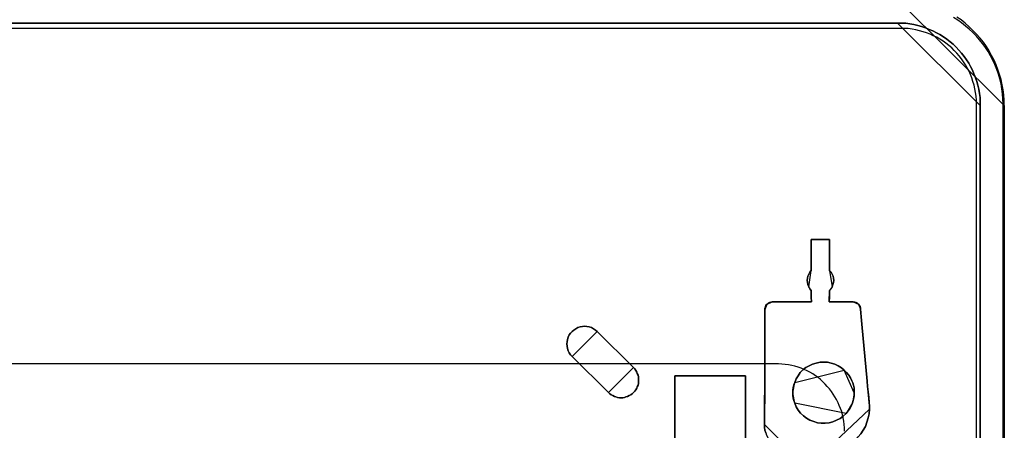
# Model space of a CAD drawing. Extents: x -543332 to -314699, y -9028 to 155584.
# Tile 163 of 256: x -443194 to -441269, y 28104 to 28908. Entities that reach past the tile are written whole.
import ezdxf

# ---------------------------------------------------------------- set-up
doc = ezdxf.new("R2010")
doc.units = 0
doc.header["$MEASUREMENT"] = 0
doc.layers.get('0').update_dxf_attribs({"color": 8})
doc.layers.add('5', color=7, linetype='Continuous')
doc.layers.add('50', color=7, linetype='Continuous')

# ---------------------------------------------------------------- blocks, each defined once
blk = doc.blocks.new('*U1106')
at = {"layer": '5', "color": 7}
for points in [[(896, -801.193125), (896, -20.806875), (895.948446, -19.779375), (895.896893, -18.751875), (895.793785, -17.724375), (895.587571, -16.74825), (895.381356, -15.72075), (895.072034, -14.744625), (894.762712, -13.7685), (894.401836, -12.84375), (893.989407, -11.919), (893.525424, -10.99425), (893.061441, -10.120875), (892.494351, -9.2475), (891.927261, -8.4255), (891.257063, -7.6035), (890.586865, -6.832875), (889.865114, -6.113625), (889.143363, -5.394375), (888.370058, -4.7265), (887.545199, -4.058625), (886.720341, -3.4935)], [(875.120436, 0), (896, -20.809054), (896, -20.809054), (895.948446, -19.781446), (895.896891, -18.753839), (895.793782, -17.726231), (895.587564, -16.750004), (895.381346, -15.722396), (895.072019, -14.746169), (894.762692, -13.769942), (894.401811, -12.845095), (893.989375, -11.920248), (893.525385, -10.995401), (893.061395, -10.121935), (892.494295, -9.248468), (891.927196, -8.426382), (891.256988, -7.604296), (890.58678, -6.833591), (889.865017, -6.114265), (889.143254, -5.39494), (888.369937, -4.726995), (887.545065, -4.05905), (886.720194, -3.493866)], [(468.878887, -4.67396), (875.122439, -4.67396), (875.947299, -4.67396), (876.720605, -4.725335), (877.545465, -4.828085), (878.318771, -4.98221), (879.092077, -5.136335), (879.81383, -5.341835), (880.587136, -5.59871), (881.308889, -5.90696), (882.030641, -6.21521), (882.752394, -6.574835), (883.422592, -6.934459), (884.092791, -7.345459), (884.76299, -7.807834), (885.381635, -8.321584), (886.00028, -8.835334), (886.567371, -9.400458), (887.134462, -9.965583), (887.65, -10.582083), (888.165537, -11.198583), (888.629521, -11.866457), (889.041951, -12.534332), (889.402828, -13.202207), (889.763704, -13.921457), (890.073026, -14.640706), (890.382349, -15.359956), (890.640118, -16.130581), (890.846333, -16.849831), (891.000994, -17.620455), (891.155655, -18.442455), (891.258763, -19.21308), (891.310316, -19.983704), (891.310316, -20.805704), (891.310316, -801.191648)], [(891.310316, -801.191648), (891.310316, -20.805704), (891.310316, -19.983704), (891.258763, -19.21308), (891.155655, -18.442455), (891.000994, -17.620455), (890.846333, -16.849831), (890.640118, -16.130581), (890.382349, -15.359956), (890.073026, -14.640706), (889.763704, -13.921457), (889.402828, -13.202207), (889.041951, -12.534332), (888.629521, -11.866457), (888.165537, -11.198583), (887.65, -10.582083), (887.134462, -9.965583), (886.567371, -9.400458), (886.00028, -8.835334), (885.381635, -8.321584), (884.76299, -7.807834), (884.092791, -7.345459), (883.422592, -6.934459), (882.752394, -6.574835), (882.030641, -6.21521), (881.308889, -5.90696), (880.587136, -5.59871), (879.81383, -5.341835), (879.092077, -5.136335), (878.318771, -4.98221), (877.545465, -4.828085), (876.720605, -4.725335), (875.947299, -4.67396), (875.122439, -4.67396), (468.878887, -4.67396)], [(867.955202, -85.026604), (868.419233, -84.307315), (868.831705, -83.588026), (869.141059, -82.765982), (869.398854, -81.943938), (869.60509, -81.121894), (869.656649, -80.197095), (869.656649, -79.580562), (869.60509, -78.912651), (869.501972, -77.885096), (869.347295, -76.806163), (869.244177, -75.778608), (869.192618, -74.751053), (868.161438, -63.60208), (868.05832, -62.882791), (868.006761, -62.163503), (867.955202, -61.392836), (867.903643, -60.673548), (867.852084, -60.416659), (867.800525, -60.108392), (867.645848, -59.851504), (867.491171, -59.645993), (867.284935, -59.491859), (867.02714, -59.337726), (866.769345, -59.286348), (866.459991, -59.234971), (861.768121, -59.234971), (861.768121, -59.234971), (861.768121, -59.234971), (861.768121, -59.02946), (861.81968, -58.515682), (861.81968, -57.025727), (862.129034, -56.666083), (862.33527, -56.255061), (862.489947, -55.844039), (862.593065, -55.433017), (862.644624, -55.021995), (862.593065, -54.610973), (862.541506, -54.199951), (862.33527, -53.788929), (862.129034, -53.429284), (861.81968, -53.121018), (861.81968, -47.007065), (858.262109, -47.007065), (858.262109, -53.121018), (857.952755, -53.429284), (857.746519, -53.788929), (857.591842, -54.199951), (857.488724, -54.610973), (857.437165, -55.021995), (857.488724, -55.433017), (857.591842, -55.844039), (857.746519, -56.255061), (858.004314, -56.666083), (858.262109, -57.025727), (858.262109, -58.515682), (858.313668, -59.02946), (858.313668, -59.234971), (858.313668, -59.234971), (858.313668, -59.234971), (850.579817, -59.234971), (850.322022, -59.286348), (850.064226, -59.337726), (849.806431, -59.491859), (849.600195, -59.645993), (849.393959, -59.902881), (849.290841, -60.211148), (849.187723, -60.519414), (849.187723, -60.827681), (849.187723, -61.444214), (849.187723, -62.060747), (849.187723, -62.67728), (849.187723, -63.293813), (849.187723, -63.293813), (849.187723, -74.494164), (849.187723, -78.090607), (849.084605, -80.402606), (849.084605, -83.228382), (849.136164, -83.793537), (849.187723, -84.307315), (849.3424, -84.821093)], [(849.3424, -84.821093), (849.187723, -84.307315), (849.136164, -83.793537), (849.084605, -83.228382), (849.084605, -80.402606), (849.187723, -78.090607), (849.187723, -74.494164), (849.187723, -63.293813), (849.187723, -62.67728), (849.187723, -62.060747), (849.187723, -61.444214), (849.187723, -60.827681), (849.187723, -60.519414), (849.290841, -60.211148), (849.393959, -59.902881), (849.600195, -59.645993), (849.806431, -59.491859), (850.064226, -59.337726), (850.322022, -59.286348), (850.579817, -59.234971), (858.313668, -59.234971), (858.313668, -59.234971), (858.313668, -59.234971), (858.313668, -59.02946), (858.262109, -58.515682), (858.262109, -57.025727), (858.004314, -56.666083), (857.746519, -56.255061), (857.591842, -55.844039), (857.488724, -55.433017), (857.437165, -55.021995), (857.488724, -54.610973), (857.591842, -54.199951), (857.746519, -53.788929), (857.952755, -53.429284), (858.262109, -53.121018), (858.262109, -47.007065), (861.81968, -47.007065), (861.81968, -53.121018), (862.129034, -53.429284), (862.33527, -53.788929), (862.541506, -54.199951), (862.593065, -54.610973), (862.644624, -55.021995), (862.593065, -55.433017), (862.489947, -55.844039), (862.33527, -56.255061), (862.129034, -56.666083), (861.81968, -57.025727), (861.81968, -58.515682), (861.768121, -59.02946), (861.768121, -59.234971), (861.768121, -59.234971), (861.768121, -59.234971), (866.459991, -59.234971), (866.769345, -59.286348), (867.02714, -59.337726), (867.284935, -59.491859), (867.491171, -59.645993), (867.645848, -59.851504), (867.800525, -60.108392), (867.852084, -60.416659), (867.903643, -60.673548), (867.955202, -61.392836), (868.006761, -62.163503), (868.05832, -62.882791), (868.161438, -63.60208), (869.192618, -74.751053), (869.244177, -75.778608), (869.347295, -76.806163), (869.501972, -77.885096), (869.60509, -78.912651), (869.656649, -79.580562), (869.656649, -80.197095), (869.60509, -81.121894), (869.398854, -81.943938), (869.141059, -82.765982), (868.831705, -83.588026), (868.419233, -84.307315), (867.955202, -85.026604)], [(831.556707, -401.905292), (831.556707, -78.807593), (831.556707, -73.721462), (832.1754, -73.721462), (844.755492, -73.721462), (845.374185, -73.721462), (845.374185, -78.807593), (845.374185, -148.780413), (845.374185, -173.234937), (845.374185, -298.744188)], [(845.375805, -298.745361), (845.375805, -173.235456), (845.375805, -148.780804), (845.375805, -78.807619), (845.375805, -73.721462), (844.757006, -73.721462), (832.174751, -73.721462), (831.555951, -73.721462), (831.555951, -78.807619), (831.555951, -401.907002)]]:
    blk.add_lwpolyline(points, dxfattribs=at)
for points in [[(468.878239, -4.67396), (875.123087, -4.67396), (468.878239, -4.67396)], [(891.310316, -20.809054), (891.310316, -19.986884), (891.258756, -19.216099), (891.155636, -18.445314), (891.000955, -17.623144), (890.846275, -16.852359), (890.640035, -16.13296), (890.382234, -15.362175), (890.072873, -14.642776), (889.763512, -13.923377), (889.402591, -13.203978), (889.041671, -12.535965), (888.62919, -11.867951), (888.165148, -11.199938), (887.649547, -10.58331), (887.133946, -9.966682), (886.566784, -9.40144), (885.999623, -8.836198), (885.380901, -8.322341), (884.76218, -7.808485), (884.091898, -7.346014), (883.421617, -6.934929), (882.751335, -6.575229), (882.029493, -6.21553), (881.307651, -5.907216), (880.585809, -5.598902), (879.812408, -5.341974), (879.090566, -5.136431), (878.317164, -4.982274), (877.543762, -4.828117), (876.7188, -4.725346), (875.945398, -4.67396), (875.120436, -4.67396), (891.310316, -20.809054)], [(858.262494, -47.007065), (861.820185, -47.007065), (858.262494, -47.007065)], [(858.262494, -53.124259), (858.262494, -47.007065), (858.262494, -53.124259)], [(861.817534, -47.007065), (861.817534, -53.124259), (861.817534, -47.007065)], [(858.265145, -53.121611), (857.95398, -53.430011), (857.746536, -53.78981), (857.590953, -54.201009), (857.487232, -54.612208), (857.435371, -55.023407), (857.487232, -55.434606), (857.590953, -55.845805), (857.746536, -56.257005), (858.265145, -53.121611)], [(862.336143, -56.257005), (862.491726, -55.845805), (862.595448, -55.434606), (862.647309, -55.023407), (862.595448, -54.612208), (862.543587, -54.201009), (862.336143, -53.78981), (862.1287, -53.430011), (861.817534, -53.121611), (862.336143, -56.257005)], [(857.745542, -56.254356), (858.005343, -56.666759), (858.265145, -57.027612), (857.745542, -56.254356)], [(858.262494, -57.024964), (858.262494, -58.51802), (858.315515, -59.032867), (858.315515, -59.238806), (858.315515, -59.238806), (858.315515, -59.238806), (858.262494, -57.024964)], [(861.820185, -57.024964), (861.820185, -58.51802), (861.767164, -59.032867), (861.767164, -59.238806), (861.767164, -59.238806), (861.767164, -59.238806), (861.820185, -57.024964)], [(861.817534, -57.027612), (862.129296, -56.666759), (862.337137, -56.254356), (861.817534, -57.027612)], [(849.604209, -59.646619), (849.396102, -59.903949), (849.292049, -60.212744), (849.187996, -60.52154), (849.187996, -60.830336), (849.604209, -59.646619)], [(850.582441, -59.236158), (850.324314, -59.287796), (850.066187, -59.339435), (849.808059, -59.494351), (849.601557, -59.649267), (850.582441, -59.236158)], [(850.57979, -59.236158), (858.315515, -59.236158), (850.57979, -59.236158)], [(861.767164, -59.236158), (866.46215, -59.236158), (861.767164, -59.236158)], [(867.490752, -59.649267), (867.284502, -59.494351), (867.026688, -59.339435), (866.768875, -59.287796), (866.459499, -59.236158), (867.490752, -59.649267)], [(867.904314, -60.676744), (867.852619, -60.419213), (867.800924, -60.110175), (867.645838, -59.852644), (867.490752, -59.646619), (867.904314, -60.676744)], [(849.187996, -63.29575), (849.187996, -62.678735), (849.187996, -62.061719), (849.187996, -61.444703), (849.187996, -60.827688), (849.187996, -63.29575)], [(867.901663, -60.674096), (867.953623, -61.39411), (868.005584, -62.165554), (868.057544, -62.885568), (868.161465, -63.605582), (867.901663, -60.674096)], [(849.187996, -74.494718), (849.187996, -63.293102), (849.187996, -74.494718)], [(816.402626, -65.041333), (816.041647, -64.732951), (815.680668, -64.475967), (815.268121, -64.27038), (814.855573, -64.116189), (814.391458, -64.064792), (813.97891, -64.013395), (813.514794, -64.064792), (813.050679, -64.116189), (812.638131, -64.27038), (812.225584, -64.475967), (811.813036, -64.732951), (811.503626, -65.041333), (811.194215, -65.349714), (810.936373, -65.709492), (810.730099, -66.120667), (810.575394, -66.583239), (810.523826, -67.045811), (810.472257, -67.456986), (810.523826, -67.919557), (810.575394, -68.382129), (810.730099, -68.793304), (810.936373, -69.204479), (811.194215, -69.564257), (811.503626, -69.924035), (816.402626, -65.041333)], [(818.618542, -76.962547), (818.876336, -77.219475), (819.13413, -77.425017), (819.443482, -77.579174), (819.752835, -77.73333), (820.062187, -77.836101), (820.37154, -77.938872), (820.732451, -77.990258), (821.041804, -77.990258), (821.402715, -77.990258), (821.712068, -77.938872), (822.02142, -77.836101), (822.330773, -77.73333), (822.640125, -77.579174), (822.949478, -77.425017), (823.258831, -77.219475), (823.516624, -76.962547), (823.722859, -76.70562), (823.929095, -76.448692), (824.13533, -76.140379), (824.238447, -75.832066), (824.393123, -75.523753), (824.444682, -75.21544), (824.496241, -74.855741), (824.496241, -74.547428), (824.496241, -74.187729), (824.444682, -73.879416), (824.393123, -73.571103), (824.238447, -73.26279), (824.13533, -72.954477), (823.929095, -72.646163), (823.722859, -72.33785), (823.516624, -72.080923), (816.401515, -65.041106), (816.040604, -64.732793), (815.679692, -64.475865), (815.267222, -64.270323), (814.854752, -64.116166), (814.390723, -64.064781), (813.978253, -64.013395), (813.514224, -64.064781), (813.050195, -64.116166), (812.637725, -64.270323), (812.225255, -64.475865), (811.812785, -64.732793), (811.503433, -65.041106), (811.19408, -65.349419), (810.936286, -65.709118), (810.730051, -66.120202), (810.575375, -66.582672), (810.523816, -67.045141), (810.472257, -67.456225), (810.523816, -67.918695), (810.575375, -68.381165), (810.730051, -68.792249), (810.936286, -69.203333), (811.19408, -69.563032), (811.503433, -69.922731), (818.618542, -76.962547)], [(818.618542, -76.962547), (818.876336, -77.219475), (819.13413, -77.425017), (819.443482, -77.579174), (819.752835, -77.73333), (820.062187, -77.836101), (820.37154, -77.938872), (820.732451, -77.990258), (821.041804, -77.990258), (821.402715, -77.990258), (821.712068, -77.938872), (822.02142, -77.836101), (822.330773, -77.73333), (822.640125, -77.579174), (822.949478, -77.425017), (823.258831, -77.219475), (823.516624, -76.962547), (823.722859, -76.70562), (823.929095, -76.448692), (824.13533, -76.140379), (824.238447, -75.832066), (824.393123, -75.523753), (824.444682, -75.21544), (824.496241, -74.855741), (824.496241, -74.547428), (824.496241, -74.187729), (824.444682, -73.879416), (824.393123, -73.571103), (824.238447, -73.26279), (824.13533, -72.954477), (823.929095, -72.646163), (823.722859, -72.33785), (823.516624, -72.080923), (816.401515, -65.041106), (816.040604, -64.732793), (815.679692, -64.475865), (815.267222, -64.270323), (814.854752, -64.116166), (814.390723, -64.064781), (813.978253, -64.013395), (813.514224, -64.064781), (813.050195, -64.116166), (812.637725, -64.270323), (812.225255, -64.475865), (811.812785, -64.732793), (811.503433, -65.041106), (811.19408, -65.349419), (810.936286, -65.709118), (810.730051, -66.120202), (810.575375, -66.582672), (810.523816, -67.045141), (810.472257, -67.456225), (810.523816, -67.918695), (810.575375, -68.381165), (810.730051, -68.792249), (810.936286, -69.203333), (811.19408, -69.563032), (811.503433, -69.922731), (818.618542, -76.962547)], [(823.516624, -76.962547), (823.258831, -77.219475), (822.949478, -77.425017), (822.640125, -77.579174), (822.330773, -77.73333), (822.02142, -77.836101), (821.712068, -77.938872), (821.402715, -77.990258), (821.041804, -77.990258), (820.732451, -77.990258), (820.37154, -77.938872), (820.062187, -77.836101), (819.752835, -77.73333), (819.443482, -77.579174), (819.13413, -77.425017), (818.876336, -77.219475), (818.618542, -76.962547), (811.503433, -69.922731), (811.19408, -69.563032), (810.936286, -69.203333), (810.730051, -68.792249), (810.575375, -68.381165), (810.523816, -67.918695), (810.472257, -67.456225), (810.523816, -67.045141), (810.575375, -66.582672), (810.730051, -66.120202), (810.936286, -65.709118), (811.19408, -65.349419), (811.503433, -65.041106), (811.812785, -64.732793), (812.225255, -64.475865), (812.637725, -64.270323), (813.050195, -64.116166), (813.514224, -64.064781), (813.978253, -64.013395), (814.390723, -64.064781), (814.854752, -64.116166), (815.267222, -64.270323), (815.679692, -64.475865), (816.040604, -64.732793), (816.401515, -65.041106), (823.516624, -72.080923), (823.722859, -72.33785), (823.929095, -72.646163), (824.13533, -72.954477), (824.238447, -73.26279), (824.393123, -73.571103), (824.444682, -73.879416), (824.496241, -74.187729), (824.496241, -74.547428), (824.496241, -74.855741), (824.444682, -75.21544), (824.393123, -75.523753), (824.238447, -75.832066), (824.13533, -76.140379), (823.929095, -76.448692), (823.722859, -76.70562), (823.516624, -76.962547)], [(823.518008, -72.082266), (816.399975, -65.040872), (823.518008, -72.082266)], [(868.158814, -63.602934), (869.192718, -74.751587), (868.158814, -63.602934)], [(811.503511, -69.921387), (818.618893, -76.962781), (811.503511, -69.921387)], [(859.189447, -71.20471), (859.962912, -71.050561), (860.684813, -70.999178), (861.406714, -71.050561), (862.128616, -71.20471), (862.850517, -71.410242), (863.520854, -71.71854), (864.139626, -72.129603), (864.706834, -72.592049), (865.170913, -73.054496), (865.583428, -73.568325), (865.892815, -74.082155), (866.202201, -74.647367), (866.356894, -75.05843), (866.511587, -75.520877), (866.614716, -76.034706), (866.66628, -76.497152), (866.66628, -77.010982), (866.66628, -77.524811), (866.563151, -77.987257), (866.460023, -78.501087), (866.305329, -78.963533), (866.099072, -79.528746), (865.789686, -80.093958), (865.4803, -80.556404), (865.067785, -81.070234), (864.500577, -81.584063), (863.881804, -82.046509), (863.211467, -82.40619), (862.489566, -82.714487), (861.767665, -82.868636), (860.9942, -82.971402), (860.220734, -82.971402), (859.447268, -82.868636), (858.725367, -82.663104), (858.003466, -82.354807), (857.333129, -81.995126), (856.714357, -81.53268), (856.147149, -81.018851), (855.68307, -80.402255), (855.322119, -79.734277), (855.012733, -79.014916), (854.85804, -78.55247), (854.703347, -78.03864), (854.651782, -77.524811), (854.651782, -77.010982), (854.651782, -76.497152), (854.703347, -75.983323), (854.85804, -75.469494), (855.012733, -75.007047), (855.270555, -74.287686), (855.68307, -73.671091), (856.095585, -73.054496), (856.611228, -72.540667), (857.178436, -72.07822), (857.848773, -71.71854), (858.51911, -71.410242), (859.189447, -71.20471)], [(859.189447, -71.20471), (858.51911, -71.410242), (857.848773, -71.71854), (857.178436, -72.07822), (856.611228, -72.540667), (856.095585, -73.054496), (855.68307, -73.671091), (855.270555, -74.287686), (855.012733, -75.007047), (854.85804, -75.469494), (854.703347, -75.983323), (854.651782, -76.497152), (854.651782, -77.010982), (854.651782, -77.524811), (854.703347, -78.03864), (854.85804, -78.55247), (855.012733, -79.014916), (855.322119, -79.734277), (855.68307, -80.402255), (856.147149, -81.018851), (856.714357, -81.53268), (857.333129, -81.995126), (858.003466, -82.354807), (858.725367, -82.663104), (859.447268, -82.868636), (860.220734, -82.971402), (860.9942, -82.971402), (861.767665, -82.868636), (862.489566, -82.714487), (863.211467, -82.40619), (863.881804, -82.046509), (864.500577, -81.584063), (865.067785, -81.070234), (865.4803, -80.556404), (865.789686, -80.093958), (866.099072, -79.528746), (866.305329, -78.963533), (866.460023, -78.501087), (866.563151, -77.987257), (866.66628, -77.524811), (866.66628, -77.010982), (866.66628, -76.497152), (866.614716, -76.034706), (866.511587, -75.520877), (866.356894, -75.05843), (866.202201, -74.647367), (865.892815, -74.082155), (865.583428, -73.568325), (865.170913, -73.054496), (864.706834, -72.592049), (864.139626, -72.129603), (863.520854, -71.71854), (862.850517, -71.410242), (862.128616, -71.20471), (861.406714, -71.050561), (860.684813, -70.999178), (859.962912, -71.050561), (859.189447, -71.20471)], [(859.189447, -71.20471), (858.51911, -71.410242), (857.848773, -71.71854), (857.178436, -72.07822), (856.611228, -72.540667), (856.095585, -73.054496), (855.68307, -73.671091), (855.270555, -74.287686), (855.012733, -75.007047), (854.85804, -75.469494), (854.703347, -75.983323), (854.651782, -76.497152), (854.651782, -77.010982), (854.651782, -77.524811), (854.703347, -78.03864), (854.85804, -78.55247), (855.012733, -79.014916), (855.322119, -79.734277), (855.68307, -80.402255), (856.147149, -81.018851), (856.714357, -81.53268), (857.333129, -81.995126), (858.003466, -82.354807), (858.725367, -82.663104), (859.447268, -82.868636), (860.220734, -82.971402), (860.9942, -82.971402), (861.767665, -82.868636), (862.489566, -82.714487), (863.211467, -82.40619), (863.881804, -82.046509), (864.500577, -81.584063), (865.067785, -81.070234), (865.4803, -80.556404), (865.789686, -80.093958), (866.099072, -79.528746), (866.305329, -78.963533), (866.460023, -78.501087), (866.563151, -77.987257), (866.66628, -77.524811), (866.66628, -77.010982), (866.66628, -76.497152), (866.614716, -76.034706), (866.511587, -75.520877), (866.356894, -75.05843), (866.202201, -74.647367), (865.892815, -74.082155), (865.583428, -73.568325), (865.170913, -73.054496), (864.706834, -72.592049), (864.139626, -72.129603), (863.520854, -71.71854), (862.850517, -71.410242), (862.128616, -71.20471), (861.406714, -71.050561), (860.684813, -70.999178), (859.962912, -71.050561), (859.189447, -71.20471)], [(864.707164, -72.59261), (864.140068, -72.130001), (863.521417, -71.718793), (862.851213, -71.410387), (862.129454, -71.204783), (861.407695, -71.050579), (860.685936, -70.999178), (859.964178, -71.050579), (859.190864, -71.204783), (858.52066, -71.410387), (857.850455, -71.718793), (857.180251, -72.0786), (856.613154, -72.541209), (856.097612, -73.055219), (855.685179, -73.672031), (855.272745, -74.288843), (855.014974, -75.008457), (864.707164, -72.59261)], [(818.616242, -76.962321), (818.874136, -77.219305), (819.132031, -77.424892), (819.441505, -77.579083), (819.750978, -77.733274), (820.060452, -77.836067), (820.369926, -77.938861), (820.730978, -77.990258), (821.040452, -77.990258), (821.401505, -77.990258), (821.710978, -77.938861), (822.020452, -77.836067), (822.329925, -77.733274), (822.639399, -77.579083), (822.948873, -77.424892), (823.258346, -77.219305), (823.516241, -76.962321), (823.722557, -76.705336), (823.928873, -76.448352), (824.135188, -76.139971), (824.238346, -75.831589), (824.393083, -75.523208), (824.444662, -75.214827), (824.496241, -74.855049), (824.496241, -74.546668), (824.496241, -74.18689), (824.444662, -73.878508), (824.393083, -73.570127), (824.238346, -73.261746), (824.135188, -72.953365), (823.928873, -72.644984), (823.722557, -72.336602), (823.516241, -72.079618), (818.616242, -76.962321)], [(864.704513, -72.593356), (865.169142, -73.055887), (865.582146, -73.56981), (865.891898, -74.083734), (866.201651, -74.649049), (866.356527, -75.060188), (866.511404, -75.522719), (866.614655, -76.036642), (866.66628, -76.499173), (866.66628, -77.013096), (864.704513, -72.593356)], [(832.178945, -73.721462), (831.555951, -73.721462), (832.178945, -73.721462)], [(831.555951, -78.81118), (831.555951, -73.721462), (831.555951, -78.81118)], [(844.758114, -73.721462), (832.176294, -73.721462), (844.758114, -73.721462)], [(844.755463, -73.721462), (845.375805, -73.721462), (844.755463, -73.721462)], [(845.373154, -78.81118), (845.373154, -73.721462), (845.373154, -78.81118)], [(849.190647, -74.49207), (849.190647, -78.089851), (849.084605, -80.40271), (849.190647, -74.49207)], [(855.014974, -75.005809), (854.85932, -75.469029), (854.703667, -75.983718), (854.651782, -76.498407), (854.651782, -77.013096), (855.014974, -75.005809)], [(869.190067, -74.748939), (869.242093, -75.777462), (869.346147, -76.805985), (869.502226, -77.885934), (869.60628, -78.914457), (869.190067, -74.748939)], [(831.555951, -401.907625), (831.555951, -78.808532), (831.555951, -401.907625)], [(845.373154, -78.808532), (845.373154, -148.782882), (845.373154, -78.808532)], [(854.651782, -77.010448), (854.651782, -77.525137), (854.703667, -78.039826), (854.85932, -78.554515), (855.014974, -79.017735), (854.651782, -77.010448)], [(866.303088, -78.964772), (866.458742, -78.501906), (866.562511, -77.98761), (866.66628, -77.524743), (866.66628, -77.010448), (866.303088, -78.964772)], [(869.656649, -80.198804), (869.656649, -79.581046), (869.603629, -78.911809), (869.656649, -80.198804)], [(849.084605, -83.228271), (849.084605, -80.40271), (849.084605, -83.228271)], [(855.014974, -79.015087), (855.324371, -79.734417), (855.685333, -80.402366), (856.149428, -81.018935), (856.716654, -81.532742), (857.335447, -81.995168), (858.005806, -82.354833), (858.727731, -82.663118), (859.449655, -82.868641), (860.223146, -82.971402), (860.996637, -82.971402), (861.770128, -82.868641), (862.492053, -82.714498), (863.213978, -82.406214), (863.884337, -82.046549), (864.503129, -81.584123), (865.070356, -81.070315), (855.014974, -79.015087)], [(860.632521, -88.725802), (861.50915, -88.674419), (862.38578, -88.571652), (863.210843, -88.366118), (864.035906, -88.057818), (864.809403, -87.698134), (865.531333, -87.287066), (866.201697, -86.824616), (866.872061, -86.259398), (867.439292, -85.642797), (867.954957, -85.026196), (868.419055, -84.306828), (868.831586, -83.587461), (869.140985, -82.765326), (869.398817, -81.943191), (869.605083, -81.121057), (869.656649, -80.196155), (860.632521, -88.725802)], [(865.067705, -81.072688), (865.480383, -80.557917), (865.789892, -80.094622), (866.0994, -79.528373), (866.305739, -78.962124), (865.067705, -81.072688)], [(849.084605, -83.228271), (849.136189, -83.793438), (849.187773, -84.307226), (849.342524, -84.821014), (849.497275, -85.334802), (849.755194, -85.797211), (850.013112, -86.25962), (850.374198, -86.722029), (850.735284, -87.133059), (851.09637, -87.492711), (851.560624, -87.800984), (852.024877, -88.057878), (852.489131, -88.314772), (853.004968, -88.468908), (853.520805, -88.623044), (854.088226, -88.674423), (854.604064, -88.725802), (849.084605, -83.228271)]]:
    blk.add_lwpolyline(points, close=True, dxfattribs=at)
at = {"layer": '5', "color": 59}
for points in [[(891.307665, -20.806406), (891.307665, -801.190946), (891.307665, -20.806406)], [(895.997349, -20.806406), (895.997349, -780.795001), (895.997349, -20.806406)]]:
    blk.add_lwpolyline(points, close=True, dxfattribs=at)
at = {"layer": '50', "color": 7}
for points in [[(895.766709, -801.133213), (895.766709, -20.558787), (895.715375, -19.53212), (895.66404, -18.556787), (895.510037, -17.530121), (895.356035, -16.554788), (895.150698, -15.579455), (894.842692, -14.655455), (894.534687, -13.731456), (894.175347, -12.807456), (893.764673, -11.934789), (893.302664, -11.113456), (892.840656, -10.24079), (892.327313, -9.47079), (891.762636, -8.70079), (891.146625, -7.930791), (890.530614, -7.212124), (889.863269, -6.544791), (889.144589, -5.877458), (888.425909, -5.261458), (887.655895, -4.645458), (886.885882, -4.132125), (886.064533, -3.618792)], [(890.538865, -801.136518), (890.538865, -20.552831), (890.538865, -19.782822), (890.487528, -19.012813), (890.384856, -18.294138), (890.230847, -17.575463), (890.076838, -16.856788), (889.871493, -16.138113), (889.666148, -15.419438), (889.358131, -14.752097), (889.101449, -14.084756), (888.742096, -13.468749), (888.382742, -12.852742), (888.023388, -12.236735), (887.612698, -11.672061), (887.150672, -11.107388), (886.688646, -10.542715), (886.226619, -10.029376), (885.713257, -9.516037), (885.148558, -9.054031), (884.583859, -8.64336), (884.01916, -8.232688), (883.403125, -7.822017), (882.78709, -7.462679), (882.119719, -7.154676), (881.503684, -6.846672), (880.784976, -6.590003), (880.117605, -6.384667), (879.398897, -6.179331), (878.68019, -5.973996), (877.961482, -5.871328), (877.191438, -5.76866), (876.421395, -5.717326), (875.651351, -5.717326), (468.041488, -5.717326)], [(864.765487, -84.554755), (864.765487, -83.887281), (864.714138, -83.219808), (864.611439, -82.552335), (864.508741, -81.936206), (864.354693, -81.320077), (864.200645, -80.652604), (863.995248, -80.087819), (863.738502, -79.47169), (863.481756, -78.958249), (863.173661, -78.34212), (862.865565, -77.82868), (862.55747, -77.263895), (862.198025, -76.750454), (861.787231, -76.237013), (861.376437, -75.774916), (860.965643, -75.312819), (860.5035, -74.850723), (860.041357, -74.43997), (859.579214, -74.029217), (859.065722, -73.669809), (858.552229, -73.3104), (857.987388, -73.002336), (857.422546, -72.694271), (856.857705, -72.437551), (856.292863, -72.18083), (855.676672, -71.975454), (855.060482, -71.821422), (854.444291, -71.66739), (853.776751, -71.564701), (853.16056, -71.462013), (852.49302, -71.410669), (851.82548, -71.359325), (491.918695, -71.359325)]]:
    blk.add_lwpolyline(points, dxfattribs=at)

msp = doc.modelspace()

# ---------------------------------------------------------------- block references
at = {"xscale": 10, "yscale": 10, "zscale": 10}
msp.add_blockref('*U1106', (-450229.1, 28948), dxfattribs=at)

doc.saveas('drawing.dxf')
